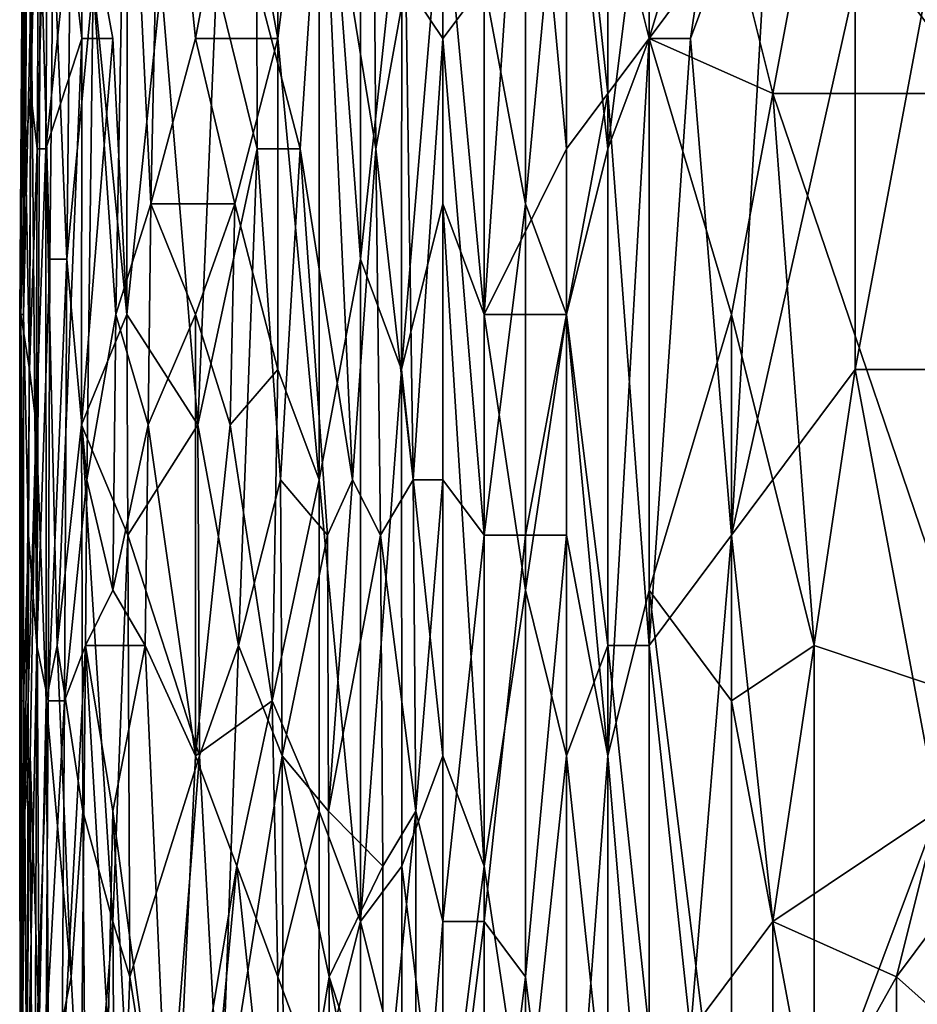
# Model space of a CAD drawing. Extents: x -0.3 to 0.3, y -0.266 to 0.266.
# Tile 77 of 256: x -0.225 to -0.196, y 0.023 to 0.055. Entities that reach past the tile are written whole.
import ezdxf

# ---------------------------------------------------------------- set-up
doc = ezdxf.new("R2010")
doc.units = 0

msp = doc.modelspace()

# ---------------------------------------------------------------- linework, layer by layer
for points in [[(-0.224584, 0.052519, 0.74378), (-0.224679, 0.063133, 0.745225), (-0.224449, 0.075516, 0.74378)], [(-0.224295, 0.064902, 0.742335), (-0.224584, 0.052519, 0.74378), (-0.224449, 0.075516, 0.74378)], [(-0.214024, 0.047212, 0.767414), (-0.214024, 0.06844, 0.766973), (-0.215345, 0.064902, 0.766088)], [(-0.214024, 0.06844, 0.766973), (-0.214024, 0.047212, 0.767414), (-0.212702, 0.059595, 0.768078)], [(-0.204774, 0.054288, 0.771224), (-0.204774, 0.06844, 0.77092), (-0.206095, 0.059595, 0.770817)], [(-0.204774, 0.054288, 0.771224), (-0.202131, 0.063133, 0.771537), (-0.204774, 0.06844, 0.77092)], [(-0.211417, 0.066671, 0.711981), (-0.211381, 0.054288, 0.712134), (-0.212567, 0.056057, 0.713427)], [(-0.211381, 0.054288, 0.712134), (-0.211417, 0.066671, 0.711981), (-0.210059, 0.056057, 0.711053)], [(-0.208738, 0.066671, 0.710129), (-0.208738, 0.048981, 0.710416), (-0.210059, 0.056057, 0.711053)], [(-0.208738, 0.048981, 0.710416), (-0.208738, 0.066671, 0.710129), (-0.207417, 0.063133, 0.709675)], [(-0.224765, 0.064902, 0.746671), (-0.22494, 0.045443, 0.748116), (-0.224816, 0.063133, 0.748116)], [(-0.224899, 0.045443, 0.746671), (-0.22494, 0.045443, 0.748116), (-0.224765, 0.064902, 0.746671)], [(-0.224756, 0.05075, 0.745225), (-0.224899, 0.045443, 0.746671), (-0.224765, 0.064902, 0.746671)], [(-0.224756, 0.05075, 0.745225), (-0.224765, 0.064902, 0.746671), (-0.224679, 0.063133, 0.745225)], [(-0.224382, 0.05075, 0.742335), (-0.224584, 0.052519, 0.74378), (-0.224295, 0.064902, 0.742335)], [(-0.224028, 0.063133, 0.740889), (-0.224382, 0.05075, 0.742335), (-0.224295, 0.064902, 0.742335)], [(-0.221862, 0.045443, 0.759679), (-0.221507, 0.064902, 0.759679), (-0.222588, 0.056057, 0.758234)], [(-0.221507, 0.064902, 0.759679), (-0.221862, 0.045443, 0.759679), (-0.220735, 0.048981, 0.761125)], [(-0.2204, 0.064902, 0.761125), (-0.221507, 0.064902, 0.759679), (-0.220735, 0.048981, 0.761125)], [(-0.219309, 0.054288, 0.762649), (-0.2204, 0.064902, 0.761125), (-0.220735, 0.048981, 0.761125)], [(-0.219309, 0.054288, 0.762649), (-0.217988, 0.061364, 0.763831), (-0.2204, 0.064902, 0.761125)], [(-0.216666, 0.064902, 0.764979), (-0.217988, 0.061364, 0.763831), (-0.216666, 0.054288, 0.7652)], [(-0.216666, 0.054288, 0.7652), (-0.215345, 0.064902, 0.766088), (-0.216666, 0.064902, 0.764979)], [(-0.215345, 0.064902, 0.766088), (-0.216666, 0.054288, 0.7652), (-0.215345, 0.040136, 0.76658)], [(-0.215345, 0.040136, 0.76658), (-0.214024, 0.047212, 0.767414), (-0.215345, 0.064902, 0.766088)], [(-0.210059, 0.045443, 0.769712), (-0.210059, 0.064902, 0.769311), (-0.211381, 0.059595, 0.768803)], [(-0.210059, 0.045443, 0.769712), (-0.208738, 0.064902, 0.769847), (-0.210059, 0.064902, 0.769311)], [(-0.208738, 0.064902, 0.769847), (-0.210059, 0.045443, 0.769712), (-0.207417, 0.05075, 0.770599)], [(-0.207417, 0.05075, 0.770599), (-0.207417, 0.064902, 0.770298), (-0.208738, 0.064902, 0.769847)], [(-0.206095, 0.052519, 0.770948), (-0.206095, 0.059595, 0.770817), (-0.207417, 0.064902, 0.770298)], [(-0.207417, 0.05075, 0.770599), (-0.206095, 0.052519, 0.770948), (-0.207417, 0.064902, 0.770298)], [(-0.22494, 0.045443, 0.748116), (-0.224811, 0.059595, 0.749562), (-0.224816, 0.063133, 0.748116)], [(-0.224679, 0.063133, 0.745225), (-0.224584, 0.052519, 0.74378), (-0.224756, 0.05075, 0.745225)], [(-0.224098, 0.05075, 0.740889), (-0.224382, 0.05075, 0.742335), (-0.224028, 0.063133, 0.740889)], [(-0.224098, 0.05075, 0.740889), (-0.224028, 0.063133, 0.740889), (-0.22335, 0.057826, 0.737998)], [(-0.213526, 0.05075, 0.714872), (-0.215252, 0.061364, 0.717763), (-0.213621, 0.063133, 0.714872)], [(-0.213621, 0.063133, 0.714872), (-0.212567, 0.056057, 0.713427), (-0.213526, 0.05075, 0.714872)], [(-0.207417, 0.045443, 0.709963), (-0.208738, 0.048981, 0.710416), (-0.207417, 0.063133, 0.709675)], [(-0.206095, 0.05075, 0.709572), (-0.207417, 0.063133, 0.709675), (-0.206095, 0.063133, 0.709343)], [(-0.207417, 0.045443, 0.709963), (-0.207417, 0.063133, 0.709675), (-0.206095, 0.05075, 0.709572)], [(-0.206095, 0.05075, 0.709572), (-0.206095, 0.063133, 0.709343), (-0.204774, 0.061364, 0.709196)], [(-0.202131, 0.063133, 0.771537), (-0.204774, 0.054288, 0.771224), (-0.203452, 0.054288, 0.771478)], [(-0.203452, 0.054288, 0.771478), (-0.20081, 0.061364, 0.771757), (-0.202131, 0.063133, 0.771537)], [(-0.221485, 0.061364, 0.732217), (-0.221503, 0.045443, 0.732217), (-0.222928, 0.059595, 0.736553)], [(-0.220406, 0.056057, 0.729326), (-0.221503, 0.045443, 0.732217), (-0.221485, 0.061364, 0.732217)], [(-0.217988, 0.061364, 0.763831), (-0.219309, 0.054288, 0.762649), (-0.216666, 0.054288, 0.7652)], [(-0.217345, 0.056057, 0.722099), (-0.215252, 0.061364, 0.717763), (-0.21595, 0.05075, 0.719208)], [(-0.215252, 0.061364, 0.717763), (-0.214275, 0.040136, 0.716318), (-0.21595, 0.05075, 0.719208)], [(-0.215252, 0.061364, 0.717763), (-0.213526, 0.05075, 0.714872), (-0.214275, 0.040136, 0.716318)], [(-0.204774, 0.054288, 0.709337), (-0.206095, 0.05075, 0.709572), (-0.204774, 0.061364, 0.709196)], [(-0.204774, 0.054288, 0.709337), (-0.204774, 0.061364, 0.709196), (-0.202131, 0.057826, 0.7091)], [(-0.202131, 0.038367, 0.771962), (-0.20081, 0.061364, 0.771757), (-0.203452, 0.054288, 0.771478)], [(-0.202131, 0.038367, 0.771962), (-0.198167, 0.056057, 0.772115), (-0.20081, 0.061364, 0.771757)], [(-0.199488, 0.059595, 0.709004), (-0.195524, 0.061364, 0.708945), (-0.194203, 0.052519, 0.709057)], [(-0.22494, 0.045443, 0.748116), (-0.224912, 0.045443, 0.749562), (-0.224811, 0.059595, 0.749562)], [(-0.224912, 0.045443, 0.749562), (-0.224821, 0.045443, 0.751007), (-0.224811, 0.059595, 0.749562)], [(-0.224811, 0.059595, 0.749562), (-0.224821, 0.045443, 0.751007), (-0.224747, 0.056057, 0.751007)], [(-0.222945, 0.054288, 0.736553), (-0.22335, 0.057826, 0.737998), (-0.222928, 0.059595, 0.736553)], [(-0.221952, 0.054288, 0.733511), (-0.222945, 0.054288, 0.736553), (-0.222928, 0.059595, 0.736553)], [(-0.222928, 0.059595, 0.736553), (-0.221503, 0.045443, 0.732217), (-0.221952, 0.054288, 0.733511)], [(-0.212707, 0.043674, 0.768352), (-0.212702, 0.059595, 0.768078), (-0.214024, 0.047212, 0.767414)], [(-0.212707, 0.043674, 0.768352), (-0.211381, 0.059595, 0.768803), (-0.212702, 0.059595, 0.768078)], [(-0.211381, 0.059595, 0.768803), (-0.212707, 0.043674, 0.768352), (-0.211381, 0.048981, 0.768995)], [(-0.211381, 0.048981, 0.768995), (-0.210059, 0.045443, 0.769712), (-0.211381, 0.059595, 0.768803)], [(-0.206095, 0.052519, 0.770948), (-0.204774, 0.054288, 0.771224), (-0.206095, 0.059595, 0.770817)], [(-0.20081, 0.052519, 0.709136), (-0.202131, 0.057826, 0.7091), (-0.199488, 0.059595, 0.709004)], [(-0.194203, 0.052519, 0.709057), (-0.20081, 0.052519, 0.709136), (-0.199488, 0.059595, 0.709004)], [(-0.224396, 0.034829, 0.753898), (-0.224272, 0.057826, 0.753898), (-0.22457, 0.056057, 0.752452)], [(-0.224396, 0.034829, 0.753898), (-0.223974, 0.047212, 0.755343), (-0.224272, 0.057826, 0.753898)], [(-0.224272, 0.057826, 0.753898), (-0.223974, 0.047212, 0.755343), (-0.223864, 0.057826, 0.755343)], [(-0.222945, 0.054288, 0.736553), (-0.224098, 0.05075, 0.740889), (-0.22335, 0.057826, 0.737998)], [(-0.223974, 0.047212, 0.755343), (-0.223434, 0.047212, 0.756789), (-0.223864, 0.057826, 0.755343)], [(-0.223864, 0.057826, 0.755343), (-0.223434, 0.047212, 0.756789), (-0.223314, 0.057826, 0.756789)], [(-0.222588, 0.056057, 0.758234), (-0.223314, 0.057826, 0.756789), (-0.223434, 0.047212, 0.756789)], [(-0.204774, 0.054288, 0.709337), (-0.202131, 0.057826, 0.7091), (-0.20081, 0.052519, 0.709136)], [(-0.198167, 0.043674, 0.772288), (-0.195524, 0.057826, 0.772257), (-0.198167, 0.056057, 0.772115)], [(-0.198167, 0.043674, 0.772288), (-0.194203, 0.043674, 0.772487), (-0.195524, 0.057826, 0.772257)], [(-0.22457, 0.056057, 0.752452), (-0.224747, 0.056057, 0.751007), (-0.224821, 0.045443, 0.751007)], [(-0.224821, 0.045443, 0.751007), (-0.224653, 0.038367, 0.752452), (-0.22457, 0.056057, 0.752452)], [(-0.224653, 0.038367, 0.752452), (-0.224396, 0.034829, 0.753898), (-0.22457, 0.056057, 0.752452)], [(-0.222786, 0.040136, 0.758234), (-0.222588, 0.056057, 0.758234), (-0.223434, 0.047212, 0.756789)], [(-0.222786, 0.040136, 0.758234), (-0.221862, 0.045443, 0.759679), (-0.222588, 0.056057, 0.758234)], [(-0.220406, 0.056057, 0.729326), (-0.219232, 0.041905, 0.726435), (-0.221503, 0.045443, 0.732217)], [(-0.218637, 0.056057, 0.72499), (-0.219232, 0.041905, 0.726435), (-0.220406, 0.056057, 0.729326)], [(-0.217337, 0.05075, 0.722099), (-0.219232, 0.041905, 0.726435), (-0.218637, 0.056057, 0.72499)], [(-0.217345, 0.056057, 0.722099), (-0.217337, 0.05075, 0.722099), (-0.218637, 0.056057, 0.72499)], [(-0.217345, 0.056057, 0.722099), (-0.21595, 0.05075, 0.719208), (-0.217337, 0.05075, 0.722099)], [(-0.212338, 0.040136, 0.713427), (-0.213526, 0.05075, 0.714872), (-0.212567, 0.056057, 0.713427)], [(-0.212567, 0.056057, 0.713427), (-0.211381, 0.054288, 0.712134), (-0.212338, 0.040136, 0.713427)], [(-0.210059, 0.056057, 0.711053), (-0.210059, 0.038367, 0.711343), (-0.211381, 0.054288, 0.712134)], [(-0.208738, 0.048981, 0.710416), (-0.210059, 0.038367, 0.711343), (-0.210059, 0.056057, 0.711053)], [(-0.202131, 0.038367, 0.771962), (-0.198167, 0.043674, 0.772288), (-0.198167, 0.056057, 0.772115)], [(-0.222945, 0.054288, 0.736553), (-0.223745, 0.034829, 0.739444), (-0.224098, 0.05075, 0.740889)], [(-0.223745, 0.034829, 0.739444), (-0.222945, 0.054288, 0.736553), (-0.22296, 0.041905, 0.736553)], [(-0.22296, 0.041905, 0.736553), (-0.222945, 0.054288, 0.736553), (-0.221952, 0.054288, 0.733511)], [(-0.221952, 0.054288, 0.733511), (-0.221503, 0.045443, 0.732217), (-0.22296, 0.041905, 0.736553)], [(-0.219309, 0.054288, 0.762649), (-0.220735, 0.048981, 0.761125), (-0.218049, 0.048981, 0.764015)], [(-0.219309, 0.054288, 0.762649), (-0.218049, 0.048981, 0.764015), (-0.216666, 0.054288, 0.7652)], [(-0.216666, 0.054288, 0.7652), (-0.218049, 0.048981, 0.764015), (-0.216666, 0.043674, 0.765414)], [(-0.216666, 0.054288, 0.7652), (-0.216666, 0.043674, 0.765414), (-0.215345, 0.040136, 0.76658)], [(-0.211381, 0.054288, 0.712134), (-0.211381, 0.040136, 0.712386), (-0.212338, 0.040136, 0.713427)], [(-0.211381, 0.040136, 0.712386), (-0.211381, 0.054288, 0.712134), (-0.210059, 0.038367, 0.711343)], [(-0.204774, 0.054288, 0.771224), (-0.206095, 0.052519, 0.770948), (-0.204774, 0.034829, 0.771563)], [(-0.206095, 0.031291, 0.709792), (-0.206095, 0.05075, 0.709572), (-0.204774, 0.054288, 0.709337)], [(-0.204774, 0.036598, 0.709511), (-0.206095, 0.031291, 0.709792), (-0.204774, 0.054288, 0.709337)], [(-0.202131, 0.045443, 0.70922), (-0.204774, 0.054288, 0.709337), (-0.20081, 0.052519, 0.709136)], [(-0.204774, 0.034829, 0.771563), (-0.203452, 0.054288, 0.771478), (-0.204774, 0.054288, 0.771224)], [(-0.202131, 0.038367, 0.771962), (-0.203452, 0.054288, 0.771478), (-0.204774, 0.034829, 0.771563)], [(-0.204774, 0.036598, 0.709511), (-0.204774, 0.054288, 0.709337), (-0.202131, 0.045443, 0.70922)], [(-0.224627, 0.043674, 0.74378), (-0.224756, 0.05075, 0.745225), (-0.224584, 0.052519, 0.74378)], [(-0.224627, 0.043674, 0.74378), (-0.224584, 0.052519, 0.74378), (-0.224382, 0.05075, 0.742335)], [(-0.207417, 0.045443, 0.77071), (-0.206095, 0.052519, 0.770948), (-0.207417, 0.05075, 0.770599)], [(-0.206095, 0.034829, 0.771265), (-0.206095, 0.052519, 0.770948), (-0.207417, 0.045443, 0.77071)], [(-0.206095, 0.034829, 0.771265), (-0.204774, 0.034829, 0.771563), (-0.206095, 0.052519, 0.770948)], [(-0.199488, 0.034829, 0.709198), (-0.202131, 0.045443, 0.70922), (-0.20081, 0.052519, 0.709136)], [(-0.20081, 0.052519, 0.709136), (-0.194203, 0.052519, 0.709057), (-0.194203, 0.03306, 0.709115)], [(-0.194203, 0.03306, 0.709115), (-0.199488, 0.034829, 0.709198), (-0.20081, 0.052519, 0.709136)], [(-0.224627, 0.043674, 0.74378), (-0.224899, 0.045443, 0.746671), (-0.224756, 0.05075, 0.745225)], [(-0.224409, 0.041905, 0.742335), (-0.224627, 0.043674, 0.74378), (-0.224382, 0.05075, 0.742335)], [(-0.224098, 0.05075, 0.740889), (-0.224409, 0.041905, 0.742335), (-0.224382, 0.05075, 0.742335)], [(-0.224092, 0.03306, 0.740889), (-0.224409, 0.041905, 0.742335), (-0.224098, 0.05075, 0.740889)], [(-0.223745, 0.034829, 0.739444), (-0.224092, 0.03306, 0.740889), (-0.224098, 0.05075, 0.740889)], [(-0.217337, 0.05075, 0.722099), (-0.217925, 0.034829, 0.723545), (-0.219232, 0.041905, 0.726435)], [(-0.216588, 0.040136, 0.720654), (-0.217925, 0.034829, 0.723545), (-0.217337, 0.05075, 0.722099)], [(-0.217337, 0.05075, 0.722099), (-0.21595, 0.05075, 0.719208), (-0.216588, 0.040136, 0.720654)], [(-0.215076, 0.038367, 0.717763), (-0.216588, 0.040136, 0.720654), (-0.21595, 0.05075, 0.719208)], [(-0.214275, 0.040136, 0.716318), (-0.215076, 0.038367, 0.717763), (-0.21595, 0.05075, 0.719208)], [(-0.213378, 0.038367, 0.714872), (-0.214275, 0.040136, 0.716318), (-0.213526, 0.05075, 0.714872)], [(-0.213378, 0.038367, 0.714872), (-0.213526, 0.05075, 0.714872), (-0.212338, 0.040136, 0.713427)], [(-0.207417, 0.05075, 0.770599), (-0.210059, 0.045443, 0.769712), (-0.207417, 0.045443, 0.77071)], [(-0.206095, 0.031291, 0.709792), (-0.207417, 0.045443, 0.709963), (-0.206095, 0.05075, 0.709572)], [(-0.221862, 0.045443, 0.759679), (-0.220823, 0.041905, 0.761125), (-0.220735, 0.048981, 0.761125)], [(-0.220823, 0.041905, 0.761125), (-0.219309, 0.045443, 0.762831), (-0.220735, 0.048981, 0.761125)], [(-0.218049, 0.048981, 0.764015), (-0.220735, 0.048981, 0.761125), (-0.219309, 0.045443, 0.762831)], [(-0.2182, 0.041905, 0.764015), (-0.218049, 0.048981, 0.764015), (-0.219309, 0.045443, 0.762831)], [(-0.218049, 0.048981, 0.764015), (-0.2182, 0.041905, 0.764015), (-0.216666, 0.043674, 0.765414)], [(-0.211381, 0.031291, 0.769344), (-0.211381, 0.048981, 0.768995), (-0.212707, 0.043674, 0.768352)], [(-0.210059, 0.027753, 0.770036), (-0.210059, 0.045443, 0.769712), (-0.211381, 0.048981, 0.768995)], [(-0.211381, 0.031291, 0.769344), (-0.210059, 0.027753, 0.770036), (-0.211381, 0.048981, 0.768995)], [(-0.208738, 0.038367, 0.710587), (-0.210059, 0.038367, 0.711343), (-0.208738, 0.048981, 0.710416)], [(-0.208738, 0.038367, 0.710587), (-0.208738, 0.048981, 0.710416), (-0.207417, 0.045443, 0.709963)], [(-0.224396, 0.034829, 0.753898), (-0.224028, 0.03306, 0.755343), (-0.223974, 0.047212, 0.755343)], [(-0.224028, 0.03306, 0.755343), (-0.223434, 0.047212, 0.756789), (-0.223974, 0.047212, 0.755343)], [(-0.224028, 0.03306, 0.755343), (-0.223502, 0.03306, 0.756789), (-0.223434, 0.047212, 0.756789)], [(-0.223434, 0.047212, 0.756789), (-0.223502, 0.03306, 0.756789), (-0.222786, 0.040136, 0.758234)], [(-0.214024, 0.047212, 0.767414), (-0.215345, 0.040136, 0.76658), (-0.214024, 0.025984, 0.767828)], [(-0.214024, 0.025984, 0.767828), (-0.212707, 0.043674, 0.768352), (-0.214024, 0.047212, 0.767414)], [(-0.22494, 0.045443, 0.748116), (-0.22491, 0.03306, 0.749562), (-0.224912, 0.045443, 0.749562)], [(-0.224932, 0.027753, 0.748116), (-0.22491, 0.03306, 0.749562), (-0.22494, 0.045443, 0.748116)], [(-0.224899, 0.045443, 0.746671), (-0.224932, 0.027753, 0.748116), (-0.22494, 0.045443, 0.748116)], [(-0.224857, 0.022446, 0.746671), (-0.224932, 0.027753, 0.748116), (-0.224899, 0.045443, 0.746671)], [(-0.224912, 0.045443, 0.749562), (-0.224823, 0.03306, 0.751007), (-0.224821, 0.045443, 0.751007)], [(-0.22491, 0.03306, 0.749562), (-0.224823, 0.03306, 0.751007), (-0.224912, 0.045443, 0.749562)], [(-0.224771, 0.029522, 0.745225), (-0.224899, 0.045443, 0.746671), (-0.224627, 0.043674, 0.74378)], [(-0.224771, 0.029522, 0.745225), (-0.224857, 0.022446, 0.746671), (-0.224899, 0.045443, 0.746671)], [(-0.224823, 0.03306, 0.751007), (-0.224653, 0.038367, 0.752452), (-0.224821, 0.045443, 0.751007)], [(-0.22296, 0.041905, 0.736553), (-0.221503, 0.045443, 0.732217), (-0.221477, 0.038367, 0.732217)], [(-0.221862, 0.045443, 0.759679), (-0.222786, 0.040136, 0.758234), (-0.221952, 0.036598, 0.759654)], [(-0.221952, 0.036598, 0.759654), (-0.220823, 0.041905, 0.761125), (-0.221862, 0.045443, 0.759679)], [(-0.221503, 0.045443, 0.732217), (-0.219232, 0.041905, 0.726435), (-0.221477, 0.038367, 0.732217)], [(-0.219309, 0.045443, 0.762831), (-0.220823, 0.041905, 0.761125), (-0.219309, 0.031291, 0.763088)], [(-0.219309, 0.031291, 0.763088), (-0.2182, 0.041905, 0.764015), (-0.219309, 0.045443, 0.762831)], [(-0.207417, 0.045443, 0.77071), (-0.210059, 0.045443, 0.769712), (-0.208738, 0.036598, 0.770401)], [(-0.210059, 0.027753, 0.770036), (-0.208738, 0.036598, 0.770401), (-0.210059, 0.045443, 0.769712)], [(-0.207417, 0.038367, 0.710066), (-0.208738, 0.038367, 0.710587), (-0.207417, 0.045443, 0.709963)], [(-0.207417, 0.031291, 0.77098), (-0.207417, 0.045443, 0.77071), (-0.208738, 0.036598, 0.770401)], [(-0.207417, 0.038367, 0.710066), (-0.207417, 0.045443, 0.709963), (-0.206095, 0.031291, 0.709792)], [(-0.207417, 0.031291, 0.77098), (-0.206095, 0.034829, 0.771265), (-0.207417, 0.045443, 0.77071)], [(-0.204774, 0.036598, 0.709511), (-0.202131, 0.045443, 0.70922), (-0.202131, 0.03306, 0.709305)], [(-0.202131, 0.03306, 0.709305), (-0.202131, 0.045443, 0.70922), (-0.199488, 0.034829, 0.709198)], [(-0.224409, 0.041905, 0.742335), (-0.224771, 0.029522, 0.745225), (-0.224627, 0.043674, 0.74378)], [(-0.216856, 0.03306, 0.765461), (-0.216666, 0.043674, 0.765414), (-0.2182, 0.041905, 0.764015)], [(-0.216856, 0.03306, 0.765461), (-0.215345, 0.040136, 0.76658), (-0.216666, 0.043674, 0.765414)], [(-0.212702, 0.027753, 0.768649), (-0.212707, 0.043674, 0.768352), (-0.214024, 0.025984, 0.767828)], [(-0.212707, 0.043674, 0.768352), (-0.212702, 0.027753, 0.768649), (-0.211381, 0.031291, 0.769344)], [(-0.198167, 0.043674, 0.772288), (-0.202131, 0.038367, 0.771962), (-0.20081, 0.025984, 0.772372)], [(-0.20081, 0.025984, 0.772372), (-0.195524, 0.029522, 0.77264), (-0.198167, 0.043674, 0.772288)], [(-0.195524, 0.029522, 0.77264), (-0.194203, 0.043674, 0.772487), (-0.198167, 0.043674, 0.772288)], [(-0.224602, 0.031291, 0.74378), (-0.224771, 0.029522, 0.745225), (-0.224409, 0.041905, 0.742335)], [(-0.224319, 0.022446, 0.742335), (-0.224602, 0.031291, 0.74378), (-0.224409, 0.041905, 0.742335)], [(-0.224092, 0.03306, 0.740889), (-0.224319, 0.022446, 0.742335), (-0.224409, 0.041905, 0.742335)], [(-0.222915, 0.029522, 0.736553), (-0.223745, 0.034829, 0.739444), (-0.22296, 0.041905, 0.736553)], [(-0.221952, 0.025984, 0.733709), (-0.222915, 0.029522, 0.736553), (-0.22296, 0.041905, 0.736553)], [(-0.22296, 0.041905, 0.736553), (-0.221477, 0.038367, 0.732217), (-0.221952, 0.025984, 0.733709)], [(-0.220922, 0.034829, 0.761125), (-0.220823, 0.041905, 0.761125), (-0.221952, 0.036598, 0.759654)], [(-0.219232, 0.041905, 0.726435), (-0.21918, 0.031291, 0.726435), (-0.221477, 0.038367, 0.732217)], [(-0.219309, 0.031291, 0.763088), (-0.220823, 0.041905, 0.761125), (-0.220922, 0.034829, 0.761125)], [(-0.2182, 0.041905, 0.764015), (-0.219309, 0.031291, 0.763088), (-0.216856, 0.03306, 0.765461)], [(-0.217925, 0.034829, 0.723545), (-0.21918, 0.031291, 0.726435), (-0.219232, 0.041905, 0.726435)], [(-0.222829, 0.034829, 0.758234), (-0.222786, 0.040136, 0.758234), (-0.223502, 0.03306, 0.756789)], [(-0.222786, 0.040136, 0.758234), (-0.222829, 0.034829, 0.758234), (-0.221952, 0.036598, 0.759654)], [(-0.216588, 0.040136, 0.720654), (-0.216526, 0.031291, 0.720654), (-0.217925, 0.034829, 0.723545)], [(-0.215345, 0.029522, 0.7668), (-0.215345, 0.040136, 0.76658), (-0.216856, 0.03306, 0.765461)], [(-0.216588, 0.040136, 0.720654), (-0.215076, 0.038367, 0.717763), (-0.216526, 0.031291, 0.720654)], [(-0.214024, 0.025984, 0.767828), (-0.215345, 0.040136, 0.76658), (-0.215345, 0.029522, 0.7668)], [(-0.215045, 0.029522, 0.717763), (-0.215076, 0.038367, 0.717763), (-0.214275, 0.040136, 0.716318)], [(-0.215045, 0.029522, 0.717763), (-0.214275, 0.040136, 0.716318), (-0.213378, 0.038367, 0.714872)], [(-0.212251, 0.029522, 0.713427), (-0.213378, 0.038367, 0.714872), (-0.212338, 0.040136, 0.713427)], [(-0.212338, 0.040136, 0.713427), (-0.211381, 0.040136, 0.712386), (-0.212251, 0.029522, 0.713427)], [(-0.211381, 0.040136, 0.712386), (-0.211381, 0.025984, 0.712504), (-0.212251, 0.029522, 0.713427)], [(-0.211381, 0.025984, 0.712504), (-0.211381, 0.040136, 0.712386), (-0.210059, 0.038367, 0.711343)], [(-0.224823, 0.03306, 0.751007), (-0.224696, 0.018908, 0.752452), (-0.224653, 0.038367, 0.752452)], [(-0.224696, 0.018908, 0.752452), (-0.224396, 0.034829, 0.753898), (-0.224653, 0.038367, 0.752452)], [(-0.221413, 0.024215, 0.732217), (-0.221952, 0.025984, 0.733709), (-0.221477, 0.038367, 0.732217)], [(-0.21918, 0.031291, 0.726435), (-0.221413, 0.024215, 0.732217), (-0.221477, 0.038367, 0.732217)], [(-0.215076, 0.038367, 0.717763), (-0.215045, 0.029522, 0.717763), (-0.216526, 0.031291, 0.720654)], [(-0.213378, 0.038367, 0.714872), (-0.213304, 0.027753, 0.714872), (-0.215045, 0.029522, 0.717763)], [(-0.213304, 0.027753, 0.714872), (-0.213378, 0.038367, 0.714872), (-0.212251, 0.029522, 0.713427)], [(-0.210059, 0.038367, 0.711343), (-0.210059, 0.025984, 0.711451), (-0.211381, 0.025984, 0.712504)], [(-0.210059, 0.025984, 0.711451), (-0.210059, 0.038367, 0.711343), (-0.208738, 0.038367, 0.710587)], [(-0.208738, 0.024215, 0.710714), (-0.210059, 0.025984, 0.711451), (-0.208738, 0.038367, 0.710587)], [(-0.208738, 0.024215, 0.710714), (-0.208738, 0.038367, 0.710587), (-0.207417, 0.038367, 0.710066)], [(-0.207417, 0.038367, 0.710066), (-0.207417, 0.013601, 0.710327), (-0.208738, 0.024215, 0.710714)], [(-0.207417, 0.013601, 0.710327), (-0.207417, 0.038367, 0.710066), (-0.206095, 0.031291, 0.709792)], [(-0.203452, 0.022446, 0.772072), (-0.202131, 0.038367, 0.771962), (-0.204774, 0.034829, 0.771563)], [(-0.203452, 0.022446, 0.772072), (-0.20081, 0.025984, 0.772372), (-0.202131, 0.038367, 0.771962)], [(-0.221952, 0.036598, 0.759654), (-0.222829, 0.034829, 0.758234), (-0.220922, 0.034829, 0.761125)], [(-0.208738, 0.018908, 0.770745), (-0.208738, 0.036598, 0.770401), (-0.210059, 0.027753, 0.770036)], [(-0.208738, 0.018908, 0.770745), (-0.207417, 0.031291, 0.77098), (-0.208738, 0.036598, 0.770401)], [(-0.204774, 0.01537, 0.709731), (-0.206095, 0.031291, 0.709792), (-0.204774, 0.036598, 0.709511)], [(-0.202131, 0.01537, 0.709468), (-0.204774, 0.036598, 0.709511), (-0.202131, 0.03306, 0.709305)], [(-0.204774, 0.01537, 0.709731), (-0.204774, 0.036598, 0.709511), (-0.202131, 0.01537, 0.709468)], [(-0.224447, 0.020677, 0.753898), (-0.224396, 0.034829, 0.753898), (-0.224696, 0.018908, 0.752452)], [(-0.224447, 0.020677, 0.753898), (-0.224028, 0.03306, 0.755343), (-0.224396, 0.034829, 0.753898)], [(-0.223296, 0.024215, 0.737998), (-0.224092, 0.03306, 0.740889), (-0.223745, 0.034829, 0.739444)], [(-0.223296, 0.024215, 0.737998), (-0.223745, 0.034829, 0.739444), (-0.222915, 0.029522, 0.736553)], [(-0.223502, 0.03306, 0.756789), (-0.223588, 0.020677, 0.756789), (-0.222829, 0.034829, 0.758234)], [(-0.222978, 0.018908, 0.758234), (-0.222829, 0.034829, 0.758234), (-0.223588, 0.020677, 0.756789)], [(-0.222978, 0.018908, 0.758234), (-0.222102, 0.022446, 0.759679), (-0.222829, 0.034829, 0.758234)], [(-0.220922, 0.034829, 0.761125), (-0.222829, 0.034829, 0.758234), (-0.221952, 0.029522, 0.7598)], [(-0.222829, 0.034829, 0.758234), (-0.222102, 0.022446, 0.759679), (-0.221952, 0.029522, 0.7598)], [(-0.220922, 0.034829, 0.761125), (-0.221952, 0.029522, 0.7598), (-0.22005, 0.01537, 0.76257)], [(-0.22005, 0.01537, 0.76257), (-0.219309, 0.031291, 0.763088), (-0.220922, 0.034829, 0.761125)], [(-0.217925, 0.034829, 0.723545), (-0.218506, 0.018908, 0.72499), (-0.21918, 0.031291, 0.726435)], [(-0.216526, 0.031291, 0.720654), (-0.218506, 0.018908, 0.72499), (-0.217925, 0.034829, 0.723545)], [(-0.206095, 0.034829, 0.771265), (-0.207417, 0.031291, 0.77098), (-0.206095, 0.018908, 0.771581)], [(-0.204774, 0.022446, 0.771818), (-0.204774, 0.034829, 0.771563), (-0.206095, 0.034829, 0.771265)], [(-0.206095, 0.018908, 0.771581), (-0.204774, 0.022446, 0.771818), (-0.206095, 0.034829, 0.771265)], [(-0.204774, 0.022446, 0.771818), (-0.203452, 0.022446, 0.772072), (-0.204774, 0.034829, 0.771563)], [(-0.199488, 0.018908, 0.709308), (-0.202131, 0.03306, 0.709305), (-0.199488, 0.034829, 0.709198)], [(-0.199488, 0.018908, 0.709308), (-0.199488, 0.034829, 0.709198), (-0.194203, 0.03306, 0.709115)], [(-0.224932, 0.027753, 0.748116), (-0.224906, 0.017139, 0.749562), (-0.22491, 0.03306, 0.749562)], [(-0.22491, 0.03306, 0.749562), (-0.224835, 0.020677, 0.751007), (-0.224823, 0.03306, 0.751007)], [(-0.224906, 0.017139, 0.749562), (-0.224835, 0.020677, 0.751007), (-0.22491, 0.03306, 0.749562)], [(-0.224835, 0.020677, 0.751007), (-0.224696, 0.018908, 0.752452), (-0.224823, 0.03306, 0.751007)], [(-0.224447, 0.020677, 0.753898), (-0.224089, 0.022446, 0.755343), (-0.224028, 0.03306, 0.755343)], [(-0.224004, 0.020677, 0.740889), (-0.224319, 0.022446, 0.742335), (-0.224092, 0.03306, 0.740889)], [(-0.223296, 0.024215, 0.737998), (-0.224004, 0.020677, 0.740889), (-0.224092, 0.03306, 0.740889)], [(-0.224089, 0.022446, 0.755343), (-0.223502, 0.03306, 0.756789), (-0.224028, 0.03306, 0.755343)], [(-0.224089, 0.022446, 0.755343), (-0.223588, 0.020677, 0.756789), (-0.223502, 0.03306, 0.756789)], [(-0.216856, 0.03306, 0.765461), (-0.219309, 0.031291, 0.763088), (-0.217988, 0.027753, 0.764511)], [(-0.216666, 0.024215, 0.765794), (-0.216856, 0.03306, 0.765461), (-0.217988, 0.027753, 0.764511)], [(-0.216856, 0.03306, 0.765461), (-0.216666, 0.024215, 0.765794), (-0.215345, 0.029522, 0.7668)], [(-0.199488, 0.018908, 0.709308), (-0.202131, 0.01537, 0.709468), (-0.202131, 0.03306, 0.709305)], [(-0.199488, 0.018908, 0.709308), (-0.194203, 0.03306, 0.709115), (-0.188917, 0.013601, 0.709198)], [(-0.224771, 0.029522, 0.745225), (-0.224602, 0.031291, 0.74378), (-0.224727, 0.020677, 0.745225)], [(-0.224602, 0.031291, 0.74378), (-0.224525, 0.01537, 0.74378), (-0.224727, 0.020677, 0.745225)], [(-0.224319, 0.022446, 0.742335), (-0.224525, 0.01537, 0.74378), (-0.224602, 0.031291, 0.74378)], [(-0.220296, 0.017139, 0.729326), (-0.221413, 0.024215, 0.732217), (-0.21918, 0.031291, 0.726435)], [(-0.218506, 0.018908, 0.72499), (-0.220296, 0.017139, 0.729326), (-0.21918, 0.031291, 0.726435)], [(-0.22005, 0.01537, 0.76257), (-0.217988, 0.027753, 0.764511), (-0.219309, 0.031291, 0.763088)], [(-0.218506, 0.018908, 0.72499), (-0.216526, 0.031291, 0.720654), (-0.216482, 0.01537, 0.720654)], [(-0.21502, 0.024215, 0.717763), (-0.216526, 0.031291, 0.720654), (-0.215045, 0.029522, 0.717763)], [(-0.216482, 0.01537, 0.720654), (-0.216526, 0.031291, 0.720654), (-0.21502, 0.024215, 0.717763)], [(-0.211381, 0.017139, 0.769588), (-0.211381, 0.031291, 0.769344), (-0.212702, 0.027753, 0.768649)], [(-0.211381, 0.017139, 0.769588), (-0.210059, 0.027753, 0.770036), (-0.211381, 0.031291, 0.769344)], [(-0.207417, 0.013601, 0.771331), (-0.207417, 0.031291, 0.77098), (-0.208738, 0.018908, 0.770745)], [(-0.207417, 0.031291, 0.77098), (-0.207417, 0.013601, 0.771331), (-0.206095, 0.018908, 0.771581)], [(-0.206095, 0.011832, 0.710002), (-0.207417, 0.013601, 0.710327), (-0.206095, 0.031291, 0.709792)], [(-0.206095, 0.011832, 0.710002), (-0.206095, 0.031291, 0.709792), (-0.204774, 0.01537, 0.709731)], [(-0.19156, 0.031291, 0.772682), (-0.195524, 0.029522, 0.77264), (-0.196845, 0.024215, 0.772692)], [(-0.192881, 0.020677, 0.772825), (-0.19156, 0.031291, 0.772682), (-0.196845, 0.024215, 0.772692)], [(-0.224727, 0.020677, 0.745225), (-0.224857, 0.022446, 0.746671), (-0.224771, 0.029522, 0.745225)], [(-0.222915, 0.029522, 0.736553), (-0.22281, 0.01537, 0.736553), (-0.223296, 0.024215, 0.737998)], [(-0.221952, 0.025984, 0.733709), (-0.22281, 0.01537, 0.736553), (-0.222915, 0.029522, 0.736553)], [(-0.2212, 0.01537, 0.761125), (-0.221952, 0.029522, 0.7598), (-0.222102, 0.022446, 0.759679)], [(-0.221952, 0.029522, 0.7598), (-0.2212, 0.01537, 0.761125), (-0.22005, 0.01537, 0.76257)], [(-0.215357, 0.020677, 0.766906), (-0.215345, 0.029522, 0.7668), (-0.216666, 0.024215, 0.765794)], [(-0.215345, 0.029522, 0.7668), (-0.215357, 0.020677, 0.766906), (-0.214024, 0.025984, 0.767828)], [(-0.215045, 0.029522, 0.717763), (-0.213304, 0.027753, 0.714872), (-0.21502, 0.024215, 0.717763)], [(-0.213307, 0.018908, 0.714872), (-0.213304, 0.027753, 0.714872), (-0.212251, 0.029522, 0.713427)], [(-0.212233, 0.01537, 0.713427), (-0.213307, 0.018908, 0.714872), (-0.212251, 0.029522, 0.713427)], [(-0.212251, 0.029522, 0.713427), (-0.211381, 0.025984, 0.712504), (-0.212233, 0.01537, 0.713427)], [(-0.196845, 0.024215, 0.772692), (-0.195524, 0.029522, 0.77264), (-0.20081, 0.025984, 0.772372)], [(-0.224904, 0.017139, 0.748116), (-0.224906, 0.017139, 0.749562), (-0.224932, 0.027753, 0.748116)], [(-0.224857, 0.022446, 0.746671), (-0.224904, 0.017139, 0.748116), (-0.224932, 0.027753, 0.748116)], [(-0.219309, 0.013601, 0.76344), (-0.217988, 0.027753, 0.764511), (-0.22005, 0.01537, 0.76257)], [(-0.219309, 0.013601, 0.76344), (-0.216666, 0.01537, 0.765926), (-0.217988, 0.027753, 0.764511)], [(-0.216666, 0.01537, 0.765926), (-0.216666, 0.024215, 0.765794), (-0.217988, 0.027753, 0.764511)], [(-0.21502, 0.024215, 0.717763), (-0.213304, 0.027753, 0.714872), (-0.213307, 0.018908, 0.714872)], [(-0.214024, 0.025984, 0.767828), (-0.212702, 0.020677, 0.768753), (-0.212702, 0.027753, 0.768649)], [(-0.212702, 0.020677, 0.768753), (-0.211381, 0.017139, 0.769588), (-0.212702, 0.027753, 0.768649)], [(-0.210059, 0.018908, 0.770188), (-0.210059, 0.027753, 0.770036), (-0.211381, 0.017139, 0.769588)], [(-0.210059, 0.018908, 0.770188), (-0.208738, 0.018908, 0.770745), (-0.210059, 0.027753, 0.770036)], [(-0.221952, 0.025984, 0.733709), (-0.221858, 0.011832, 0.733662), (-0.22281, 0.01537, 0.736553)], [(-0.221413, 0.024215, 0.732217), (-0.221858, 0.011832, 0.733662), (-0.221952, 0.025984, 0.733709)], [(-0.214024, 0.008294, 0.768144), (-0.214024, 0.025984, 0.767828), (-0.215357, 0.020677, 0.766906)], [(-0.214024, 0.008294, 0.768144), (-0.212702, 0.020677, 0.768753), (-0.214024, 0.025984, 0.767828)], [(-0.211381, 0.025984, 0.712504), (-0.211381, 0.01537, 0.712535), (-0.212233, 0.01537, 0.713427)], [(-0.211381, 0.025984, 0.712504), (-0.210059, 0.025984, 0.711451), (-0.211381, 0.01537, 0.712535)], [(-0.210059, 0.025984, 0.711451), (-0.210059, 0.013601, 0.711537), (-0.211381, 0.01537, 0.712535)], [(-0.210059, 0.013601, 0.711537), (-0.210059, 0.025984, 0.711451), (-0.208738, 0.024215, 0.710714)], [(-0.20081, 0.017139, 0.772565), (-0.20081, 0.025984, 0.772372), (-0.203452, 0.022446, 0.772072)], [(-0.20081, 0.017139, 0.772565), (-0.196845, 0.024215, 0.772692), (-0.20081, 0.025984, 0.772372)], [(-0.223296, 0.024215, 0.737998), (-0.22281, 0.01537, 0.736553), (-0.224004, 0.020677, 0.740889)], [(-0.220296, 0.017139, 0.729326), (-0.221858, 0.011832, 0.733662), (-0.221413, 0.024215, 0.732217)], [(-0.216666, 0.024215, 0.765794), (-0.216666, 0.01537, 0.765926), (-0.215357, 0.020677, 0.766906)], [(-0.21502, 0.024215, 0.717763), (-0.215005, 0.010063, 0.717763), (-0.216482, 0.01537, 0.720654)], [(-0.214024, 0.018908, 0.716048), (-0.21502, 0.024215, 0.717763), (-0.213307, 0.018908, 0.714872)], [(-0.214024, 0.018908, 0.716048), (-0.215005, 0.010063, 0.717763), (-0.21502, 0.024215, 0.717763)], [(-0.208738, -0.00232, 0.711045), (-0.210059, 0.013601, 0.711537), (-0.208738, 0.024215, 0.710714)], [(-0.208738, -0.00232, 0.711045), (-0.208738, 0.024215, 0.710714), (-0.207417, 0.013601, 0.710327)], [(-0.20081, 0.017139, 0.772565), (-0.196845, 0.011832, 0.772954), (-0.196845, 0.024215, 0.772692)], [(-0.196845, 0.011832, 0.772954), (-0.192881, 0.020677, 0.772825), (-0.196845, 0.024215, 0.772692)]]:
    msp.add_3dface(points)

doc.saveas('drawing.dxf')
